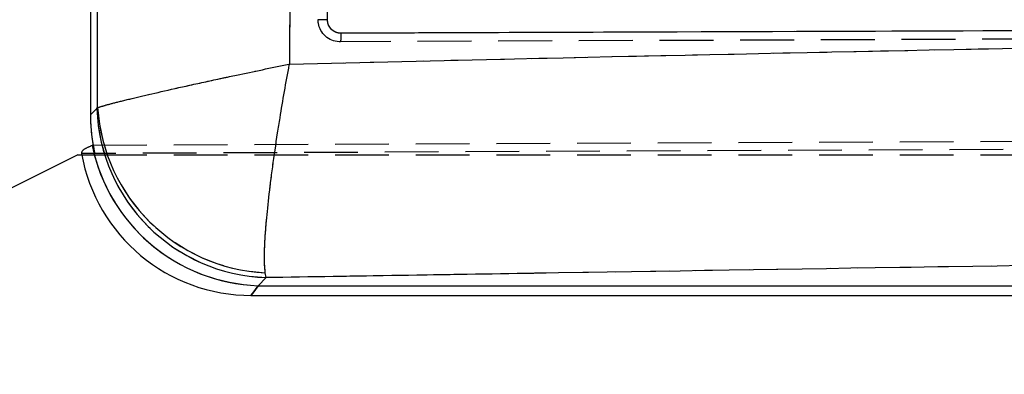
# Model space of a CAD drawing. Extents: x 33 to 403, y 99 to 261.
# Tile 11 of 21: x 155 to 179, y 211 to 219. Entities that reach past the tile are written whole.
import ezdxf

# ---------------------------------------------------------------- set-up
doc = ezdxf.new("R2010")
doc.units = 0
doc.linetypes.add('HIDDEN', pattern=[1.905, 1.27, -0.635])
doc.layers.get('0').update_dxf_attribs({"linetype": 'CONTINUOUS'})
doc.styles.add('SLDTEXTSTYLE0', font='TXT', dxfattribs={"width": 0.75})
doc.dimstyles.new('SLDDIMSTYLE1', dxfattribs={"dimtxt": 3.5, "dimasz": 3.302, "dimexe": 0, "dimexo": 0.0625, "dimgap": 0.875, "dimtad": 1, "dimdec": 0, "dimrnd": 1e-09, "dimzin": 12, "dimtxsty": 'SLDTEXTSTYLE0', "dimsah": 1, "dimcen": 0.09, "dimazin": 3, "dimtfac": 1, "dimtofl": 0, "dimtmove": 0, "dimatfit": 3, "dimtolj": 1, "dimtzin": 12})

# ---------------------------------------------------------------- blocks, each defined once
blk = doc.blocks.new('_D_1')
at = {"color": 179, "linetype": 'CONTINUOUS'}
for p, q in [((195.549, 234.006), (232.018, 234.006)), ((231.018, 234.006), (231.018, 197.023)), ((128.259, 197.023), (232.018, 197.023))]:
    blk.add_line(p, q, dxfattribs=at)
for points in [[(231.018, 234.006), (230.51, 230.704), (231.526, 230.704)], [(231.018, 197.023), (231.526, 200.325), (230.51, 200.325)]]:
    blk.add_solid(points, dxfattribs=at)
at = {"color": 179, "linetype": 'CONTINUOUS', "insert": (226.506, 209.429, 0.1), "char_height": 3.5, "attachment_point": 1, "rotation": 90, "style": 'SLDTEXTSTYLE0'}
blk.add_mtext('37', dxfattribs=at)
blk = doc.blocks.new('_D_2')
at = {"color": 179, "linetype": 'CONTINUOUS'}
for p, q in [((64.54, 212.085), (64.54, 257.147)), ((217.331, 222.582), (217.331, 257.147)), ((217.331, 256.147), (64.54, 256.147))]:
    blk.add_line(p, q, dxfattribs=at)
for points in [[(64.54, 256.147), (67.842, 255.639), (67.842, 256.655)], [(217.331, 256.147), (214.029, 256.655), (214.029, 255.639)]]:
    blk.add_solid(points, dxfattribs=at)
at = {"color": 179, "linetype": 'CONTINUOUS', "insert": (132.614, 260.659, 0.1), "char_height": 3.5, "attachment_point": 1, "style": 'SLDTEXTSTYLE0'}
blk.add_mtext('153', dxfattribs=at)

msp = doc.modelspace()

# ---------------------------------------------------------------- linework, layer by layer
at = {"color": 7, "linetype": 'CONTINUOUS'}
for p, q in [((156.9349, 227.659), (156.9349, 216.8431)), ((162.8327, 218.5743), (162.8042, 218.5751)), ((156.9349, 216.8431), (157.0853, 216.9935)), ((157.0853, 216.9935), (157.1032, 217.0166)), ((156.9599, 216.1172), (156.9741, 216.1243)), ((156.6363, 215.8998), (150.291, 212.7362)), ((156.6363, 215.8998), (156.9985, 215.8998)), ((161.0836, 212.9952), (161.0634, 213.1087)), ((161.0836, 212.9952), (160.8938, 212.8054)), ((160.8938, 212.8054), (185.8368, 212.8054)), ((160.7242, 212.5741), (185.8368, 212.5741))]:
    msp.add_line(p, q, dxfattribs=at)
at = {"color": 7, "linetype": 'HIDDEN'}
for p, q in [((188.7909, 218.6742), (162.8327, 218.5743)), ((156.9349, 216.8431), (157.0853, 216.9935)), ((157.0853, 216.9935), (157.1032, 217.0166)), ((156.9969, 216.1326), (210.9607, 216.351)), ((210.8746, 216.1666), (156.7256, 215.9309)), ((156.9985, 215.8998), (194.6815, 215.8998)), ((161.0836, 212.9952), (161.0634, 213.1087)), ((161.0836, 212.9952), (160.8938, 212.8054)), ((160.8938, 212.8054), (185.8368, 212.8054))]:
    msp.add_line(p, q, dxfattribs=at)
at = {"color": 8, "linetype": 'CONTINUOUS', "flags": 128}
msp.add_lwpolyline([(160.7242, 212.5741), (160.7667, 212.632), (160.8938, 212.8054)], dxfattribs=at)
at = {"color": 7, "linetype": 'HIDDEN', "flags": 128}
msp.add_lwpolyline([(160.8938, 212.8054), (160.7667, 212.632), (160.7242, 212.5741), (160.7242, 212.5741)], dxfattribs=at)
at = {"color": 7, "linetype": 'CONTINUOUS'}
for centre, radius, start, end in [((161.2271, 217.137), 4.1443, 181.98364, 268.01638), ((161.2797, 217.2885), 4.1854, 183.72521, 267.03811), ((161.0412, 216.9535), 4.1507, 191.52418, 267.96583), ((160.7242, 216.6341), 4.06, 189.97575, 270.19522)]:
    msp.add_arc(centre, radius, start, end, dxfattribs=at)
at = {"color": 7, "linetype": 'HIDDEN'}
for centre, radius, start, end in [((161.2271, 217.137), 4.1443, 181.98364, 268.01638), ((161.2797, 217.2885), 4.1854, 183.72521, 267.03811), ((161.0414, 216.9541), 4.1513, 194.25054, 267.96269)]:
    msp.add_arc(centre, radius, start, end, dxfattribs=at)
at = {"color": 7, "linetype": 'CONTINUOUS'}
for centre, major_axis, ratio, start_param, end_param in [((161.0543, 216.9642), (2.9187, 2.9938), 0.9710246, 2.358201, 2.5319393), ((159.6935, 215.6034), (7.9197, 2.4343), 0.163833, 1.8674623, 1.8705203)]:
    msp.add_ellipse(centre, major_axis=major_axis, ratio=ratio, start_param=start_param, end_param=end_param, dxfattribs=at)
at = {"color": 7, "linetype": 'HIDDEN'}
msp.add_ellipse((161.0543, 216.9642), major_axis=(2.9187, 2.9938), ratio=0.9710246, start_param=2.358201, end_param=2.5818215, dxfattribs=at)
at = {"color": 7, "linetype": 'CONTINUOUS'}
for points, knots in [([(157.1032, 217.0166), (157.1009, 218.7683), (157.0964, 222.2661), (157.0928, 225.7638), (157.0911, 227.5098)], [0, 0, 0, 0, 0.5008309, 1, 1, 1, 1]), ([(161.6846, 226.6), (161.6768, 225.1681), (161.6614, 222.317), (161.6426, 219.4659), (161.6333, 218.0467)], [0, 0, 0, 0, 0.50223303, 1, 1, 1, 1]), ([(162.5311, 219.095), (162.5316, 219.2303), (162.5338, 219.907), (162.5422, 222.3861), (162.5501, 224.73), (162.5563, 226.5325)], [0, 0, 0, 0, 0.05458654, 0.27293275, 1, 1, 1, 1]), ([(162.8042, 218.5751), (162.7458, 218.584), (162.6292, 218.6018), (162.4779, 218.7003), (162.3672, 218.8394), (162.3165, 218.9805), (162.3122, 219.0682), (162.3107, 219.0973)], [0, 0, 0, 0, 0.2226232, 0.4452345, 0.6676392, 0.8896763, 1, 1, 1, 1]), ([(162.5311, 219.095), (162.5171, 219.095), (162.4889, 219.095), (162.4475, 219.0952), (162.409, 219.0954), (162.3749, 219.0957), (162.3467, 219.0961), (162.3258, 219.0965), (162.3145, 219.0969), (162.3117, 219.0971), (162.3107, 219.0972)], [0, 0, 0, 0, 0.1325174, 0.2650251, 0.3975379, 0.5300583, 0.6625664, 0.7950829, 0.9275951, 1, 1, 1, 1]), ([(162.8511, 218.7755), (162.8274, 218.777), (162.768, 218.7808), (162.6782, 218.819), (162.597, 218.8912), (162.5418, 218.987), (162.5347, 219.0591), (162.5311, 219.095)], [0, 0, 0, 0, 0.1418488, 0.3564571, 0.5704813, 0.7858722, 1, 1, 1, 1]), ([(188.8079, 218.8701), (182.802, 218.8479), (174.149, 218.8159), (165.4977, 218.785), (162.8511, 218.7755)], [0, 0, 0, 0, 0.6940824, 1, 1, 1, 1]), ([(162.8511, 218.7755), (162.8509, 218.7548), (162.8507, 218.7176), (162.8485, 218.6629), (162.8448, 218.6161), (162.8394, 218.5811), (162.8353, 218.5766), (162.8332, 218.5743)], [0, 0, 0, 0, 0.1963135, 0.3521507, 0.5680999, 0.7840501, 1, 1, 1, 1]), ([(161.6333, 218.0467), (163.4049, 218.0887), (171.3218, 218.2765), (179.2417, 218.431), (185.3894, 218.551)], [0, 0, 0, 0, 0.22378, 1, 1, 1, 1]), ([(157.1032, 217.0166), (157.1588, 217.0345), (157.2702, 217.0703), (157.5872, 217.1541), (158.0245, 217.2613), (158.5951, 217.3942), (159.2714, 217.5457), (159.8887, 217.68), (160.6621, 217.8452), (161.2048, 217.9587), (161.6285, 218.0457), (161.6333, 218.0467)], [0, 0, 0, 0, 0.11488869, 0.22978327, 0.35760623, 0.48544107, 0.6172374, 0.74904447, 0.80525432, 0.99780026, 1, 1, 1, 1]), ([(161.0634, 213.1087), (161.0556, 213.1892), (161.0399, 213.3503), (161.0469, 213.7399), (161.0798, 214.2459), (161.1429, 214.8796), (161.2344, 215.6085), (161.3291, 216.2586), (161.4564, 217.0613), (161.5529, 217.615), (161.6324, 218.0419), (161.6333, 218.0467)], [0, 0, 0, 0, 0.11489452, 0.22979504, 0.35761747, 0.48545171, 0.61727373, 0.7491064, 0.80525754, 0.9977997, 1, 1, 1, 1]), ([(185.8368, 213.3872), (179.6934, 213.2915), (171.4412, 213.163), (163.1918, 213.0293), (161.0836, 212.9952)], [0, 0, 0, 0, 0.7444506, 1, 1, 1, 1])]:
    msp.add_open_spline(points, degree=3, knots=knots, dxfattribs=at)
at = {"color": 7, "linetype": 'HIDDEN'}
for points, knots in [([(157.1032, 217.0166), (157.1009, 218.7683), (157.0964, 222.2661), (157.0928, 225.7638), (157.0911, 227.5098)], [0, 0, 0, 0, 0.5008309, 1, 1, 1, 1]), ([(161.6846, 226.6), (161.6768, 225.1681), (161.6614, 222.317), (161.6426, 219.4659), (161.6333, 218.0467)], [0, 0, 0, 0, 0.50223303, 1, 1, 1, 1]), ([(162.5311, 219.095), (162.5316, 219.2303), (162.5338, 219.907), (162.5422, 222.3861), (162.5501, 224.73), (162.5563, 226.5325)], [0, 0, 0, 0, 0.05458654, 0.27293275, 1, 1, 1, 1]), ([(162.8511, 218.7755), (162.8274, 218.777), (162.768, 218.7808), (162.6782, 218.819), (162.597, 218.8912), (162.5418, 218.987), (162.5347, 219.0591), (162.5311, 219.095)], [0, 0, 0, 0, 0.1418488, 0.3564571, 0.5704813, 0.7858722, 1, 1, 1, 1]), ([(188.8079, 218.8701), (182.802, 218.8479), (174.149, 218.8159), (165.4977, 218.785), (162.8511, 218.7755)], [0, 0, 0, 0, 0.6940824, 1, 1, 1, 1]), ([(161.6333, 218.0467), (163.4049, 218.0887), (171.3218, 218.2765), (179.2417, 218.431), (185.3894, 218.551)], [0, 0, 0, 0, 0.22378, 1, 1, 1, 1]), ([(157.1032, 217.0166), (157.1588, 217.0345), (157.2702, 217.0703), (157.5872, 217.1541), (158.0245, 217.2613), (158.5951, 217.3942), (159.2714, 217.5457), (159.8887, 217.68), (160.6621, 217.8452), (161.2048, 217.9587), (161.6285, 218.0457), (161.6333, 218.0467)], [0, 0, 0, 0, 0.11488869, 0.22978327, 0.35760623, 0.48544107, 0.6172374, 0.74904447, 0.80525432, 0.99780026, 1, 1, 1, 1]), ([(161.0634, 213.1087), (161.0556, 213.1892), (161.0399, 213.3503), (161.0469, 213.7399), (161.0798, 214.2459), (161.1429, 214.8796), (161.2344, 215.6085), (161.3291, 216.2586), (161.4564, 217.0613), (161.5529, 217.615), (161.6324, 218.0419), (161.6333, 218.0467)], [0, 0, 0, 0, 0.11489452, 0.22979504, 0.35761747, 0.48545171, 0.61727373, 0.7491064, 0.80525754, 0.9977997, 1, 1, 1, 1]), ([(156.7256, 215.9309), (156.7314, 215.963), (156.7427, 216.0253), (156.8891, 216.0872), (156.9599, 216.1172)], [0, 0, 0, 0, 0.5163409, 1, 1, 1, 1]), ([(185.8368, 213.3872), (179.6934, 213.2915), (171.4412, 213.163), (163.1918, 213.0293), (161.0836, 212.9952)], [0, 0, 0, 0, 0.7444506, 1, 1, 1, 1])]:
    msp.add_open_spline(points, degree=3, knots=knots, dxfattribs=at)

# ---------------------------------------------------------------- dimensions: what is measured, and where the dimension line sits
at = {"color": 179, "linetype": 'CONTINUOUS'}
dim = msp.add_linear_dim(base=(64.5403, 256.1473), p1=(217.3314, 221.582), p2=(64.5403, 211.0852), dimstyle='SLDDIMSTYLE1', dxfattribs=at)
dim.commit()
dim.dimension.update_dxf_attribs({"geometry": '_D_2', "text_midpoint": (137.9152, 256.1473), "dimtype": 160})
dim = msp.add_linear_dim(base=(231.018, 197.0229), p1=(194.5488, 234.0056), p2=(127.2588, 197.0229), angle=90, dimstyle='SLDDIMSTYLE1', dxfattribs=at)
dim.commit()
dim.dimension.update_dxf_attribs({"geometry": '_D_1', "text_midpoint": (231.018, 213.4369), "dimtype": 160})

doc.saveas('drawing.dxf')
